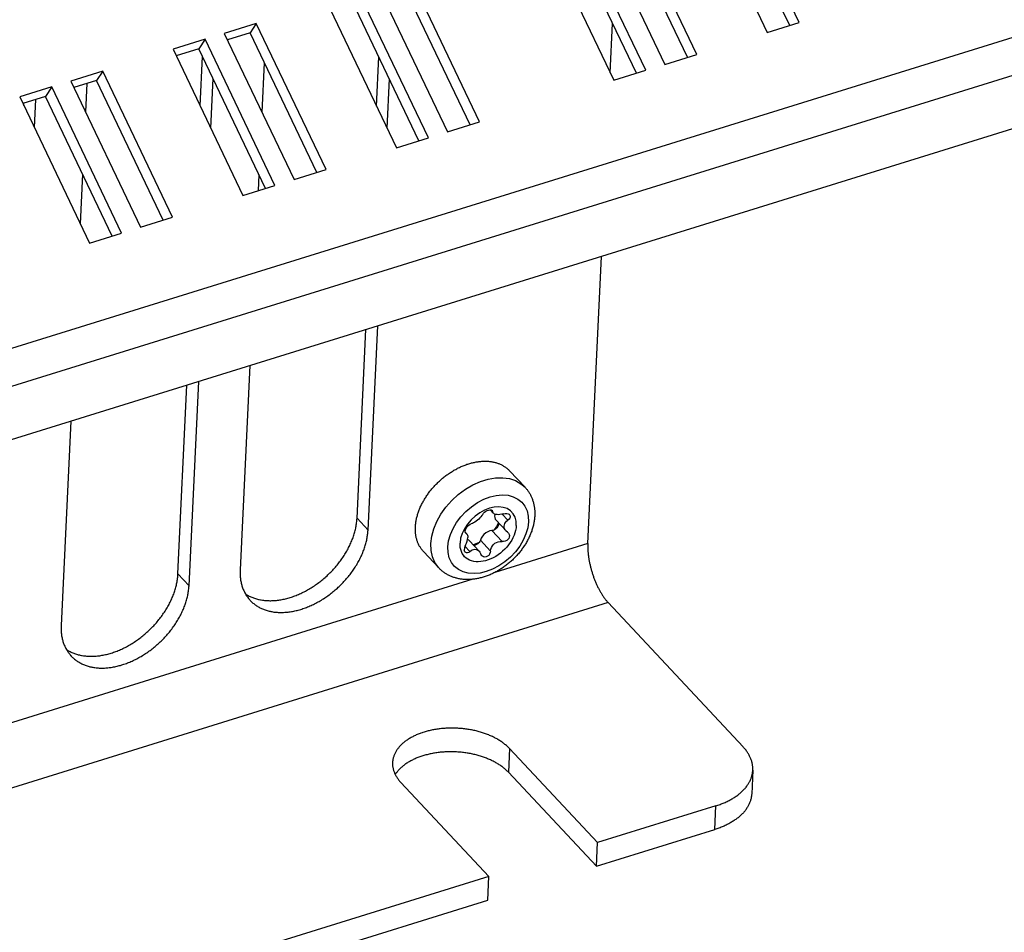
# Model space of a CAD drawing. Extents: x 0 to 594, y 0 to 420.
# Tile 111 of 126: x 547 to 560, y 92 to 104. Entities that reach past the tile are written whole.
import ezdxf

# ---------------------------------------------------------------- set-up
doc = ezdxf.new("R2010")
doc.units = 0
doc.header["$LTSCALE"] = 32.67
doc.layers.get('0').update_dxf_attribs({"linetype": 'CONTINUOUS'})

msp = doc.modelspace()

# ---------------------------------------------------------------- linework, layer by layer
at = {"color": 7, "linetype": 'CONTINUOUS'}
for p, q in [((571.237, 107.678), (509.517, 88.512)), ((571.345, 107.197), (509.625, 88.031)), ((557.301, 104.45), (556.354, 106.432)), ((510.024, 87.434), (570.877, 106.331)), ((555.921, 106.297), (556.867, 104.315)), ((557.173, 104.41), (556.27, 106.303)), ((555.914, 104.019), (554.967, 106.001)), ((555.786, 103.98), (554.883, 105.872)), ((555.22, 103.804), (554.274, 105.786)), ((554.534, 105.866), (555.48, 103.884)), ((553.84, 105.651), (554.787, 103.669)), ((555.093, 103.764), (554.189, 105.656)), ((552.966, 103.104), (552.02, 105.086)), ((551.587, 104.951), (552.533, 102.969)), ((552.839, 103.064), (551.936, 104.957)), ((552.273, 102.888), (551.327, 104.87)), ((550.893, 104.736), (551.839, 102.754)), ((552.146, 102.849), (551.242, 104.741)), ((549.94, 104.44), (549.506, 104.305)), ((549.94, 104.44), (549.855, 104.311)), ((550.886, 102.458), (549.94, 104.44)), ((554.738, 103.77), (554.77, 104.44)), ((556.867, 104.315), (557.301, 104.45)), ((549.506, 104.305), (550.452, 102.323)), ((549.855, 104.311), (549.549, 104.215)), ((550.759, 102.418), (549.855, 104.311)), ((549.246, 104.224), (548.813, 104.09)), ((549.246, 104.224), (549.162, 104.095)), ((550.192, 102.242), (549.246, 104.224)), ((548.813, 104.09), (549.759, 102.108)), ((549.162, 104.095), (548.855, 104)), ((550.065, 102.203), (549.162, 104.095)), ((555.48, 103.884), (555.914, 104.019)), ((549.18, 103.321), (549.212, 103.99)), ((550.048, 103.907), (550.016, 103.238)), ((551.571, 103.316), (551.603, 103.986)), ((547.859, 103.794), (547.426, 103.659)), ((547.859, 103.794), (547.775, 103.664)), ((548.805, 101.812), (547.859, 103.794)), ((554.787, 103.669), (555.22, 103.804)), ((547.426, 103.659), (548.372, 101.677)), ((547.775, 103.664), (547.468, 103.569)), ((547.643, 103.624), (547.625, 103.242)), ((548.678, 101.772), (547.775, 103.664)), ((549.322, 103.022), (549.354, 103.692)), ((551.713, 103.018), (551.745, 103.687)), ((547.166, 103.578), (546.732, 103.444)), ((547.166, 103.578), (547.081, 103.449)), ((548.112, 101.596), (547.166, 103.578)), ((546.732, 103.444), (547.678, 101.462)), ((547.081, 103.449), (546.775, 103.354)), ((546.789, 103.325), (546.79, 103.359)), ((546.931, 103.027), (546.949, 103.408)), ((547.985, 101.557), (547.081, 103.449)), ((552.533, 102.969), (552.966, 103.104)), ((551.839, 102.754), (552.273, 102.888)), ((550.452, 102.323), (550.886, 102.458)), ((547.584, 102.395), (547.553, 101.725)), ((549.976, 102.39), (549.965, 102.172)), ((549.759, 102.108), (550.192, 102.242)), ((548.372, 101.677), (548.805, 101.812)), ((547.678, 101.462), (548.112, 101.596)), ((554.435, 97.389), (554.62, 101.282)), ((551.306, 97.731), (551.427, 100.291)), ((551.455, 97.572), (551.586, 100.34)), ((549.853, 99.802), (549.721, 97.033)), ((548.878, 96.977), (549, 99.537)), ((549.028, 96.818), (549.159, 99.587)), ((547.425, 99.048), (547.294, 96.279)), ((553.584, 98.152), (553.375, 98.375)), ((551.455, 97.572), (551.306, 97.731)), ((553.11, 97.847), (553.153, 97.801)), ((553.124, 97.846), (553.143, 97.826)), ((553.275, 97.788), (553.352, 97.706)), ((553.191, 97.704), (553.326, 97.56)), ((552.772, 97.545), (552.793, 97.522)), ((552.774, 97.538), (552.783, 97.529)), ((552.783, 97.529), (552.777, 97.533)), ((553.134, 97.565), (553.272, 97.416)), ((553.344, 97.544), (553.355, 97.535)), ((552.769, 97.354), (552.837, 97.281)), ((552.829, 97.428), (552.961, 97.287)), ((552.979, 97.437), (553.117, 97.288)), ((554.435, 97.389), (553.173, 96.997)), ((552.415, 97.058), (552.207, 97.281)), ((549.028, 96.818), (548.878, 96.977)), ((552.878, 96.905), (492.927, 78.288)), ((554.711, 96.588), (491.083, 76.83)), ((554.711, 96.588), (556.54, 94.634)), ((553.373, 94.61), (553.358, 94.289)), ((554.566, 93.335), (553.373, 94.61)), ((554.551, 93.014), (553.358, 94.289)), ((553.093, 92.878), (551.9, 94.152)), ((556.17, 93.833), (554.566, 93.335)), ((556.155, 93.512), (556.17, 93.833)), ((554.551, 93.014), (556.155, 93.512)), ((554.551, 93.014), (554.566, 93.335)), ((553.093, 92.878), (497.354, 75.569)), ((553.078, 92.556), (553.093, 92.878)), ((497.339, 75.248), (553.078, 92.556))]:
    msp.add_line(p, q, dxfattribs=at)
for points in [[(552.097, 97.613), (552.098, 97.625), (552.099, 97.636), (552.1, 97.648), (552.101, 97.66), (552.103, 97.672), (552.105, 97.684), (552.107, 97.696), (552.109, 97.709), (552.112, 97.721), (552.114, 97.733), (552.117, 97.745), (552.12, 97.758), (552.124, 97.77), (552.127, 97.782), (552.131, 97.795), (552.135, 97.807), (552.14, 97.819), (552.144, 97.832), (552.149, 97.844), (552.154, 97.857), (552.159, 97.869), (552.164, 97.881), (552.17, 97.894), (552.176, 97.906), (552.182, 97.918), (552.188, 97.93), (552.194, 97.943), (552.201, 97.955), (552.208, 97.967), (552.215, 97.979), (552.222, 97.991), (552.229, 98.003), (552.237, 98.015), (552.244, 98.027), (552.252, 98.039), (552.26, 98.05), (552.269, 98.062), (552.277, 98.074), (552.286, 98.085), (552.295, 98.097), (552.304, 98.108), (552.313, 98.119), (552.322, 98.13), (552.331, 98.141), (552.341, 98.152), (552.351, 98.163), (552.361, 98.174), (552.371, 98.184), (552.381, 98.195), (552.391, 98.205), (552.401, 98.215), (552.412, 98.225), (552.423, 98.235), (552.434, 98.245), (552.444, 98.255), (552.455, 98.265), (552.467, 98.274), (552.478, 98.283), (552.489, 98.292), (552.501, 98.301), (552.512, 98.31), (552.524, 98.319), (552.536, 98.327), (552.548, 98.335), (552.559, 98.344), (552.571, 98.351), (552.584, 98.359), (552.596, 98.367), (552.608, 98.374), (552.62, 98.382), (552.632, 98.389), (552.645, 98.395), (552.657, 98.402), (552.67, 98.409), (552.682, 98.415), (552.695, 98.421), (552.707, 98.427), (552.72, 98.433), (552.733, 98.438), (552.745, 98.443), (552.758, 98.448), (552.771, 98.453), (552.783, 98.458), (552.796, 98.463), (552.809, 98.467), (552.821, 98.471), (552.834, 98.475), (552.847, 98.478), (552.859, 98.482), (552.872, 98.485), (552.884, 98.488), (552.897, 98.49), (552.909, 98.493), (552.922, 98.495), (552.934, 98.497), (552.947, 98.499), (552.959, 98.501), (552.971, 98.502), (552.983, 98.503), (552.996, 98.504), (553.008, 98.505), (553.02, 98.506), (553.032, 98.506), (553.044, 98.506), (553.055, 98.506), (553.067, 98.505), (553.079, 98.505), (553.09, 98.504), (553.101, 98.503), (553.113, 98.501), (553.124, 98.5), (553.135, 98.498), (553.146, 98.496), (553.157, 98.494), (553.167, 98.492), (553.178, 98.489), (553.188, 98.486), (553.199, 98.483), (553.209, 98.48), (553.219, 98.476), (553.229, 98.472), (553.239, 98.468), (553.248, 98.464), (553.258, 98.46), (553.267, 98.455), (553.276, 98.45), (553.285, 98.445), (553.294, 98.44), (553.303, 98.435), (553.311, 98.429), (553.319, 98.423), (553.328, 98.417), (553.336, 98.411), (553.343, 98.405), (553.351, 98.398), (553.358, 98.391), (553.365, 98.384), (553.372, 98.377), (553.375, 98.375)], [(552.306, 97.39), (552.318, 97.488), (552.346, 97.589), (552.388, 97.69), (552.444, 97.789), (552.512, 97.884), (552.591, 97.973), (552.679, 98.054), (552.775, 98.125), (552.875, 98.184), (552.978, 98.23), (553.082, 98.262), (553.184, 98.28), (553.281, 98.282), (553.373, 98.269), (553.456, 98.242), (553.529, 98.2), (553.584, 98.152)], [(553.584, 98.152), (553.591, 98.144), (553.598, 98.136), (553.604, 98.128), (553.611, 98.12), (553.617, 98.111), (553.624, 98.102), (553.63, 98.094), (553.636, 98.085), (553.641, 98.076), (553.647, 98.067), (553.652, 98.057), (553.657, 98.048), (553.662, 98.038), (553.667, 98.028), (553.671, 98.018), (553.676, 98.008), (553.68, 97.998), (553.684, 97.987), (553.687, 97.977), (553.691, 97.966), (553.694, 97.955), (553.697, 97.944), (553.7, 97.933), (553.703, 97.922), (553.705, 97.911), (553.707, 97.899), (553.709, 97.888), (553.711, 97.876), (553.712, 97.864), (553.714, 97.852), (553.715, 97.84), (553.715, 97.828), (553.716, 97.816), (553.716, 97.804), (553.716, 97.792), (553.716, 97.779), (553.715, 97.767)], [(552.538, 97.345), (552.548, 97.426), (552.572, 97.51), (552.608, 97.593), (552.656, 97.674), (552.715, 97.753), (552.783, 97.825), (552.858, 97.889), (552.939, 97.944), (553.024, 97.989), (553.109, 98.021), (553.194, 98.041), (553.276, 98.048), (553.354, 98.043), (553.425, 98.024), (553.487, 97.992), (553.54, 97.949), (553.581, 97.896), (553.611, 97.833), (553.627, 97.762), (553.63, 97.684)], [(553.465, 97.633), (553.463, 97.693), (553.448, 97.747), (553.423, 97.794), (553.387, 97.833), (553.342, 97.862), (553.289, 97.88), (553.23, 97.887), (553.166, 97.883), (553.1, 97.868), (553.034, 97.842), (552.969, 97.806), (552.908, 97.762), (552.852, 97.71), (552.803, 97.651), (552.762, 97.59), (552.732, 97.525), (552.711, 97.46), (552.703, 97.396)], [(549.792, 96.707), (549.799, 96.703), (549.81, 96.696), (549.821, 96.69), (549.832, 96.684), (549.843, 96.678), (549.855, 96.672), (549.867, 96.666), (549.879, 96.661), (549.891, 96.656), (549.903, 96.652), (549.916, 96.647), (549.929, 96.643), (549.941, 96.639), (549.955, 96.636), (549.968, 96.632), (549.981, 96.629), (549.995, 96.627), (550.008, 96.624), (550.022, 96.622), (550.036, 96.62), (550.05, 96.618), (550.065, 96.617), (550.079, 96.616), (550.093, 96.615), (550.108, 96.615), (550.123, 96.614), (550.138, 96.614), (550.152, 96.615), (550.167, 96.615), (550.183, 96.616), (550.198, 96.617), (550.213, 96.619), (550.228, 96.621), (550.244, 96.623), (550.259, 96.625), (550.275, 96.628), (550.29, 96.63), (550.306, 96.634), (550.322, 96.637), (550.337, 96.641), (550.353, 96.645), (550.369, 96.649), (550.385, 96.653), (550.401, 96.658), (550.416, 96.663), (550.432, 96.669), (550.448, 96.674), (550.464, 96.68), (550.48, 96.686), (550.496, 96.693), (550.511, 96.699), (550.527, 96.706), (550.543, 96.713), (550.559, 96.721), (550.574, 96.728), (550.59, 96.736), (550.606, 96.744), (550.621, 96.752), (550.636, 96.761), (550.652, 96.77), (550.667, 96.779), (550.682, 96.788), (550.698, 96.798), (550.713, 96.807), (550.728, 96.817), (550.743, 96.828), (550.757, 96.838), (550.772, 96.848), (550.787, 96.859), (550.801, 96.87), (550.815, 96.881), (550.83, 96.893), (550.844, 96.904), (550.858, 96.916), (550.872, 96.928), (550.885, 96.94), (550.899, 96.952), (550.912, 96.965), (550.925, 96.978), (550.938, 96.99), (550.951, 97.003), (550.964, 97.016), (550.976, 97.03), (550.989, 97.043), (551.001, 97.056), (551.013, 97.07), (551.025, 97.084), (551.036, 97.098), (551.048, 97.112), (551.059, 97.126), (551.07, 97.14), (551.081, 97.155), (551.091, 97.169), (551.101, 97.184), (551.112, 97.198), (551.122, 97.213), (551.131, 97.228), (551.141, 97.243), (551.15, 97.258), (551.159, 97.273), (551.167, 97.288), (551.176, 97.303), (551.184, 97.318), (551.192, 97.334), (551.2, 97.349), (551.207, 97.364), (551.215, 97.38), (551.222, 97.395), (551.228, 97.411), (551.235, 97.426), (551.241, 97.442), (551.247, 97.457), (551.252, 97.473), (551.258, 97.488), (551.263, 97.503), (551.268, 97.519), (551.272, 97.534), (551.277, 97.55), (551.281, 97.565), (551.284, 97.58), (551.288, 97.596), (551.291, 97.611), (551.294, 97.626), (551.296, 97.641), (551.298, 97.656), (551.3, 97.671), (551.302, 97.686), (551.304, 97.701), (551.305, 97.716), (551.306, 97.731)], [(553.715, 97.767), (553.715, 97.754), (553.714, 97.741), (553.712, 97.728), (553.711, 97.715), (553.709, 97.702), (553.707, 97.689), (553.705, 97.676), (553.702, 97.663), (553.7, 97.65), (553.697, 97.637), (553.693, 97.624), (553.69, 97.611), (553.686, 97.598), (553.682, 97.585), (553.678, 97.571), (553.674, 97.558), (553.669, 97.545), (553.664, 97.532), (553.659, 97.519), (553.653, 97.506), (553.648, 97.494), (553.642, 97.481), (553.636, 97.468), (553.63, 97.455), (553.623, 97.442), (553.616, 97.43), (553.61, 97.417), (553.602, 97.405), (553.595, 97.392), (553.588, 97.38), (553.58, 97.368), (553.572, 97.356), (553.564, 97.344), (553.556, 97.332), (553.547, 97.32), (553.539, 97.308), (553.53, 97.296), (553.521, 97.285), (553.512, 97.273), (553.503, 97.262), (553.493, 97.251), (553.483, 97.24), (553.474, 97.229), (553.464, 97.218), (553.454, 97.207), (553.443, 97.197), (553.433, 97.186), (553.422, 97.176), (553.412, 97.166), (553.401, 97.156), (553.39, 97.146), (553.379, 97.136), (553.368, 97.127), (553.356, 97.118), (553.345, 97.108), (553.333, 97.099), (553.322, 97.09), (553.31, 97.082), (553.298, 97.073), (553.286, 97.065), (553.274, 97.056), (553.262, 97.048), (553.25, 97.041), (553.237, 97.033), (553.225, 97.026), (553.212, 97.018), (553.2, 97.011), (553.187, 97.004), (553.174, 96.998), (553.161, 96.991), (553.149, 96.985), (553.136, 96.979), (553.123, 96.973), (553.11, 96.967), (553.097, 96.962), (553.083, 96.957), (553.07, 96.952), (553.057, 96.947), (553.044, 96.942), (553.031, 96.938), (553.017, 96.934), (553.004, 96.93), (552.991, 96.926), (552.977, 96.923), (552.964, 96.92), (552.951, 96.917), (552.938, 96.914), (552.924, 96.912), (552.911, 96.91), (552.898, 96.908), (552.885, 96.906), (552.872, 96.905), (552.859, 96.904), (552.846, 96.903), (552.833, 96.902), (552.82, 96.901), (552.807, 96.901), (552.794, 96.901), (552.782, 96.902), (552.769, 96.902), (552.757, 96.903), (552.744, 96.904), (552.732, 96.905), (552.72, 96.907), (552.708, 96.908), (552.696, 96.91), (552.684, 96.913), (552.673, 96.915), (552.661, 96.918), (552.65, 96.921), (552.639, 96.924), (552.628, 96.927), (552.617, 96.931), (552.606, 96.934), (552.595, 96.938), (552.585, 96.942), (552.574, 96.947), (552.564, 96.951), (552.554, 96.956), (552.544, 96.961), (552.534, 96.966), (552.525, 96.972), (552.515, 96.977), (552.506, 96.983), (552.497, 96.989), (552.488, 96.995), (552.479, 97.001), (552.471, 97.008), (552.462, 97.015), (552.454, 97.021), (552.446, 97.029), (552.438, 97.036), (552.43, 97.043), (552.423, 97.051), (552.415, 97.058)], [(553.01, 97.785), (552.999, 97.768), (552.986, 97.752), (552.971, 97.736), (552.956, 97.721), (552.939, 97.707), (552.922, 97.693), (552.905, 97.681), (552.887, 97.671), (552.871, 97.663), (552.854, 97.657)], [(553.01, 97.785), (553.021, 97.8), (553.036, 97.814), (553.053, 97.826), (553.071, 97.836), (553.09, 97.843), (553.107, 97.847), (553.122, 97.847), (553.133, 97.843), (553.138, 97.84)], [(553.138, 97.84), (553.14, 97.836), (553.143, 97.826)], [(553.153, 97.801), (553.151, 97.804), (553.145, 97.814), (553.143, 97.826)], [(553.29, 97.792), (553.267, 97.786), (553.244, 97.782), (553.223, 97.78), (553.204, 97.781), (553.187, 97.783), (553.172, 97.788), (553.16, 97.795), (553.153, 97.801)], [(553.176, 97.787), (553.175, 97.785), (553.172, 97.761)], [(553.172, 97.761), (553.173, 97.74), (553.18, 97.72), (553.191, 97.704)], [(553.29, 97.792), (553.313, 97.797), (553.335, 97.797), (553.354, 97.793), (553.368, 97.786), (553.375, 97.78)], [(553.384, 97.749), (553.378, 97.734), (553.367, 97.719), (553.352, 97.706)], [(553.375, 97.78), (553.378, 97.776), (553.384, 97.763), (553.384, 97.749)], [(552.207, 97.281), (552.202, 97.286), (552.195, 97.294), (552.189, 97.302), (552.183, 97.309), (552.177, 97.317), (552.171, 97.326), (552.165, 97.334), (552.16, 97.343), (552.155, 97.351), (552.15, 97.36), (552.145, 97.369), (552.14, 97.379), (552.136, 97.388), (552.132, 97.397), (552.128, 97.407), (552.124, 97.417), (552.121, 97.427), (552.118, 97.437), (552.115, 97.447), (552.112, 97.457), (552.109, 97.468), (552.107, 97.478), (552.105, 97.489), (552.103, 97.5), (552.102, 97.51), (552.1, 97.521), (552.099, 97.533), (552.098, 97.544), (552.097, 97.555), (552.097, 97.566), (552.097, 97.578), (552.097, 97.589), (552.097, 97.601), (552.097, 97.613)], [(553.63, 97.684), (553.62, 97.603), (553.596, 97.52), (553.56, 97.436), (553.512, 97.355), (553.453, 97.277), (553.385, 97.205), (553.31, 97.14), (553.229, 97.085), (553.144, 97.041), (553.059, 97.008), (552.974, 96.988), (552.892, 96.981), (552.814, 96.987), (552.743, 97.006), (552.681, 97.037), (552.628, 97.08), (552.587, 97.133), (552.557, 97.197), (552.541, 97.268), (552.538, 97.345)], [(553.465, 97.633), (553.462, 97.601), (553.456, 97.568), (553.447, 97.535), (553.435, 97.501), (553.42, 97.468), (553.403, 97.435), (553.383, 97.403), (553.36, 97.371), (553.335, 97.341), (553.309, 97.312), (553.28, 97.285), (553.25, 97.26), (553.218, 97.236), (553.186, 97.215), (553.152, 97.196), (553.118, 97.18), (553.084, 97.167), (553.05, 97.156), (553.016, 97.149), (552.983, 97.144), (552.95, 97.142), (552.919, 97.143), (552.888, 97.147), (552.86, 97.154), (552.833, 97.165), (552.808, 97.177), (552.786, 97.193), (552.765, 97.211), (552.748, 97.232), (552.733, 97.255), (552.721, 97.28), (552.712, 97.307), (552.706, 97.335), (552.703, 97.365), (552.703, 97.396)], [(552.772, 97.56), (552.777, 97.576), (552.785, 97.592), (552.796, 97.609), (552.809, 97.625), (552.824, 97.639), (552.84, 97.65), (552.854, 97.657)], [(553.214, 97.618), (553.202, 97.601), (553.187, 97.587), (553.17, 97.575), (553.152, 97.568), (553.134, 97.565)], [(553.223, 97.668), (553.198, 97.619), (553.167, 97.574)], [(553.225, 97.653), (553.223, 97.641), (553.219, 97.63), (553.214, 97.618)], [(553.222, 97.67), (553.223, 97.669), (553.225, 97.653)], [(553.301, 97.624), (553.304, 97.642), (553.31, 97.659), (553.32, 97.675), (553.334, 97.691), (553.352, 97.706)], [(553.326, 97.56), (553.315, 97.573), (553.307, 97.588), (553.302, 97.604), (553.301, 97.624)], [(549.858, 96.619), (549.859, 96.618), (549.868, 96.609), (549.877, 96.6), (549.886, 96.592), (549.895, 96.583), (549.905, 96.575), (549.914, 96.567), (549.924, 96.56), (549.935, 96.553), (549.945, 96.546), (549.956, 96.539), (549.967, 96.532), (549.978, 96.526), (549.989, 96.52), (550.001, 96.514), (550.012, 96.509), (550.024, 96.503), (550.036, 96.498), (550.049, 96.494), (550.061, 96.489), (550.074, 96.485), (550.086, 96.481), (550.099, 96.477), (550.113, 96.474), (550.126, 96.471), (550.139, 96.468), (550.153, 96.466), (550.166, 96.463), (550.18, 96.461), (550.194, 96.46), (550.208, 96.458), (550.223, 96.457), (550.237, 96.456), (550.251, 96.455), (550.266, 96.455), (550.281, 96.455), (550.295, 96.455), (550.31, 96.456), (550.325, 96.457), (550.34, 96.458), (550.356, 96.459), (550.371, 96.461), (550.386, 96.462), (550.401, 96.465), (550.417, 96.467), (550.432, 96.47), (550.448, 96.473), (550.463, 96.476), (550.479, 96.48), (550.495, 96.483), (550.51, 96.488), (550.526, 96.492), (550.542, 96.497), (550.558, 96.501), (550.573, 96.507), (550.589, 96.512), (550.605, 96.518), (550.621, 96.524), (550.636, 96.53), (550.652, 96.536), (550.668, 96.543), (550.683, 96.55), (550.699, 96.557), (550.715, 96.565), (550.73, 96.572), (550.746, 96.58), (550.761, 96.588), (550.777, 96.597), (550.792, 96.605), (550.807, 96.614), (550.822, 96.623), (550.838, 96.633), (550.853, 96.642), (550.868, 96.652), (550.882, 96.662), (550.897, 96.672), (550.912, 96.682), (550.926, 96.693), (550.941, 96.704), (550.955, 96.715), (550.969, 96.726), (550.984, 96.737), (550.997, 96.749), (551.011, 96.761), (551.025, 96.773), (551.039, 96.785), (551.052, 96.797), (551.065, 96.809), (551.078, 96.822), (551.091, 96.835), (551.104, 96.848), (551.116, 96.861), (551.129, 96.874), (551.141, 96.887), (551.153, 96.901), (551.165, 96.914), (551.177, 96.928), (551.188, 96.942), (551.199, 96.956), (551.211, 96.97), (551.221, 96.984), (551.232, 96.998), (551.243, 97.013), (551.253, 97.027), (551.263, 97.042), (551.273, 97.057), (551.282, 97.071), (551.291, 97.086), (551.301, 97.101), (551.309, 97.116), (551.318, 97.131), (551.326, 97.146), (551.335, 97.161), (551.342, 97.177), (551.35, 97.192), (551.358, 97.207), (551.365, 97.222), (551.372, 97.238), (551.378, 97.253), (551.385, 97.269), (551.391, 97.284), (551.397, 97.299), (551.402, 97.315), (551.407, 97.33), (551.412, 97.345), (551.417, 97.361), (551.422, 97.376), (551.426, 97.391), (551.43, 97.407), (551.434, 97.422), (551.437, 97.437), (551.44, 97.452), (551.443, 97.467), (551.445, 97.483), (551.448, 97.498), (551.45, 97.513), (551.451, 97.527), (551.453, 97.542), (551.454, 97.557), (551.455, 97.572)], [(552.777, 97.533), (552.775, 97.536), (552.772, 97.546), (552.772, 97.56)], [(552.775, 97.367), (552.789, 97.396), (552.798, 97.423), (552.804, 97.446), (552.807, 97.47)], [(552.783, 97.529), (552.792, 97.523), (552.793, 97.522)], [(552.793, 97.522), (552.799, 97.513), (552.804, 97.502), (552.806, 97.488), (552.807, 97.47)], [(553.134, 97.565), (553.107, 97.56), (553.079, 97.55), (553.052, 97.534), (553.027, 97.514), (553.006, 97.49), (552.99, 97.464), (552.979, 97.437)], [(553.372, 97.496), (553.37, 97.477), (553.363, 97.459), (553.351, 97.443), (553.335, 97.43), (553.315, 97.421), (553.294, 97.416), (553.272, 97.416)], [(553.344, 97.544), (553.328, 97.558), (553.326, 97.56)], [(553.355, 97.535), (553.358, 97.531), (553.368, 97.514), (553.372, 97.496)], [(552.415, 97.058), (552.409, 97.065), (552.361, 97.132), (552.328, 97.21), (552.309, 97.296), (552.306, 97.39)], [(552.775, 97.367), (552.768, 97.353), (552.764, 97.337), (552.761, 97.321), (552.76, 97.306)], [(552.829, 97.428), (552.823, 97.433), (552.803, 97.444)], [(552.961, 97.403), (552.932, 97.389), (552.88, 97.373)], [(552.91, 97.367), (552.892, 97.364), (552.888, 97.364)], [(552.979, 97.437), (552.971, 97.419), (552.96, 97.402), (552.945, 97.387), (552.928, 97.375), (552.91, 97.367)], [(553.117, 97.288), (553.122, 97.314), (553.13, 97.337), (553.142, 97.359), (553.157, 97.377), (553.176, 97.393), (553.197, 97.405), (553.221, 97.414), (553.246, 97.418), (553.272, 97.416)], [(554.435, 97.389), (554.435, 97.379), (554.435, 97.37), (554.434, 97.36), (554.434, 97.35), (554.434, 97.34), (554.435, 97.33), (554.435, 97.32), (554.435, 97.31), (554.436, 97.299), (554.437, 97.289), (554.437, 97.278), (554.438, 97.268), (554.439, 97.257), (554.44, 97.246), (554.441, 97.235), (554.443, 97.224), (554.444, 97.213), (554.446, 97.202), (554.447, 97.191), (554.449, 97.18), (554.451, 97.169), (554.453, 97.158), (554.455, 97.147), (554.457, 97.135), (554.46, 97.124), (554.462, 97.113), (554.465, 97.101), (554.467, 97.09), (554.47, 97.079), (554.473, 97.067), (554.476, 97.056), (554.479, 97.045), (554.482, 97.033), (554.485, 97.022), (554.488, 97.011), (554.492, 96.999), (554.495, 96.988), (554.499, 96.977), (554.503, 96.966), (554.506, 96.955), (554.51, 96.944), (554.514, 96.933), (554.518, 96.922), (554.522, 96.911), (554.527, 96.9), (554.531, 96.889), (554.535, 96.878), (554.54, 96.868), (554.544, 96.857), (554.549, 96.846), (554.553, 96.836), (554.558, 96.826), (554.563, 96.816), (554.568, 96.805), (554.573, 96.795), (554.578, 96.785), (554.583, 96.776), (554.588, 96.766), (554.593, 96.756), (554.598, 96.747), (554.603, 96.738), (554.609, 96.728), (554.614, 96.719), (554.62, 96.71), (554.625, 96.701), (554.63, 96.693), (554.636, 96.684), (554.642, 96.676), (554.647, 96.668), (554.653, 96.66), (554.659, 96.652), (554.664, 96.644), (554.67, 96.636), (554.676, 96.629), (554.681, 96.622), (554.687, 96.615), (554.693, 96.608), (554.699, 96.601), (554.705, 96.595), (554.711, 96.588)], [(552.773, 97.271), (552.769, 97.276), (552.763, 97.289), (552.76, 97.306)], [(552.837, 97.281), (552.821, 97.269), (552.805, 97.262), (552.791, 97.262), (552.779, 97.266), (552.773, 97.271)], [(552.837, 97.281), (552.852, 97.294), (552.868, 97.303), (552.885, 97.31), (552.903, 97.312), (552.921, 97.31), (552.939, 97.303), (552.956, 97.291), (552.96, 97.287)], [(552.96, 97.287), (552.972, 97.272), (552.984, 97.247)], [(552.998, 97.224), (552.993, 97.23), (552.984, 97.247)], [(553.117, 97.288), (553.113, 97.266), (553.104, 97.246), (553.091, 97.229), (553.075, 97.216), (553.058, 97.208), (553.039, 97.206), (553.022, 97.208), (553.006, 97.217), (552.998, 97.224)], [(547.365, 95.954), (547.372, 95.95), (547.382, 95.943), (547.393, 95.936), (547.405, 95.93), (547.416, 95.924), (547.428, 95.918), (547.439, 95.913), (547.452, 95.908), (547.464, 95.903), (547.476, 95.898), (547.489, 95.894), (547.501, 95.889), (547.514, 95.886), (547.527, 95.882), (547.541, 95.879), (547.554, 95.876), (547.568, 95.873), (547.581, 95.87), (547.595, 95.868), (547.609, 95.866), (547.623, 95.865), (547.637, 95.863), (547.652, 95.862), (547.666, 95.861), (547.681, 95.861), (547.695, 95.861), (547.71, 95.861), (547.725, 95.861), (547.74, 95.862), (547.755, 95.863), (547.771, 95.864), (547.786, 95.865), (547.801, 95.867), (547.817, 95.869), (547.832, 95.871), (547.848, 95.874), (547.863, 95.877), (547.879, 95.88), (547.894, 95.883), (547.91, 95.887), (547.926, 95.891), (547.942, 95.895), (547.958, 95.9), (547.973, 95.905), (547.989, 95.91), (548.005, 95.915), (548.021, 95.92), (548.037, 95.926), (548.053, 95.932), (548.068, 95.939), (548.084, 95.945), (548.1, 95.952), (548.116, 95.959), (548.131, 95.967), (548.147, 95.974), (548.163, 95.982), (548.178, 95.99), (548.194, 95.999), (548.209, 96.007), (548.225, 96.016), (548.24, 96.025), (548.255, 96.034), (548.27, 96.044), (548.286, 96.054), (548.301, 96.064), (548.315, 96.074), (548.33, 96.084), (548.345, 96.095), (548.359, 96.106), (548.374, 96.117), (548.388, 96.128), (548.402, 96.139), (548.417, 96.151), (548.431, 96.162), (548.444, 96.174), (548.458, 96.186), (548.471, 96.199), (548.485, 96.211), (548.498, 96.224), (548.511, 96.237), (548.524, 96.25), (548.537, 96.263), (548.549, 96.276), (548.562, 96.289), (548.574, 96.303), (548.586, 96.316), (548.597, 96.33), (548.609, 96.344), (548.62, 96.358), (548.632, 96.372), (548.643, 96.387), (548.653, 96.401), (548.664, 96.415), (548.674, 96.43), (548.684, 96.445), (548.694, 96.459), (548.704, 96.474), (548.713, 96.489), (548.723, 96.504), (548.732, 96.519), (548.74, 96.534), (548.749, 96.549), (548.757, 96.565), (548.765, 96.58), (548.773, 96.595), (548.78, 96.611), (548.787, 96.626), (548.794, 96.641), (548.801, 96.657), (548.808, 96.672), (548.814, 96.688), (548.82, 96.703), (548.825, 96.719), (548.831, 96.734), (548.836, 96.75), (548.841, 96.765), (548.845, 96.781), (548.849, 96.796), (548.853, 96.811), (548.857, 96.827), (548.86, 96.842), (548.864, 96.857), (548.866, 96.872), (548.869, 96.888), (548.871, 96.903), (548.873, 96.918), (548.875, 96.933), (548.876, 96.948), (548.878, 96.962), (548.878, 96.977)], [(549.721, 97.033), (549.72, 97.019), (549.72, 97.004), (549.72, 96.99), (549.721, 96.976), (549.721, 96.961), (549.722, 96.947), (549.723, 96.933), (549.725, 96.92), (549.726, 96.906), (549.728, 96.892), (549.731, 96.879), (549.733, 96.866), (549.736, 96.853), (549.739, 96.84), (549.743, 96.827), (549.746, 96.814), (549.75, 96.802), (549.755, 96.789), (549.759, 96.777), (549.764, 96.765), (549.769, 96.753), (549.774, 96.742), (549.78, 96.73), (549.786, 96.719), (549.792, 96.708), (549.798, 96.697), (549.805, 96.687), (549.812, 96.676), (549.819, 96.666), (549.827, 96.656), (549.834, 96.646), (549.842, 96.636), (549.851, 96.627), (549.858, 96.619)], [(547.431, 95.865), (547.432, 95.864), (547.44, 95.855), (547.449, 95.846), (547.458, 95.838), (547.468, 95.83), (547.477, 95.822), (547.487, 95.814), (547.497, 95.806), (547.508, 95.799), (547.518, 95.792), (547.529, 95.785), (547.54, 95.779), (547.551, 95.772), (547.562, 95.766), (547.574, 95.76), (547.585, 95.755), (547.597, 95.75), (547.609, 95.745), (547.621, 95.74), (547.634, 95.735), (547.647, 95.731), (547.659, 95.727), (547.672, 95.724), (547.685, 95.72), (547.699, 95.717), (547.712, 95.714), (547.726, 95.712), (547.739, 95.71), (547.753, 95.708), (547.767, 95.706), (547.781, 95.704), (547.795, 95.703), (547.81, 95.702), (547.824, 95.702), (547.839, 95.701), (547.854, 95.701), (547.868, 95.702), (547.883, 95.702), (547.898, 95.703), (547.913, 95.704), (547.928, 95.705), (547.944, 95.707), (547.959, 95.709), (547.974, 95.711), (547.99, 95.713), (548.005, 95.716), (548.021, 95.719), (548.036, 95.722), (548.052, 95.726), (548.067, 95.73), (548.083, 95.734), (548.099, 95.738), (548.115, 95.743), (548.13, 95.748), (548.146, 95.753), (548.162, 95.758), (548.178, 95.764), (548.193, 95.77), (548.209, 95.776), (548.225, 95.782), (548.241, 95.789), (548.256, 95.796), (548.272, 95.803), (548.287, 95.811), (548.303, 95.818), (548.319, 95.826), (548.334, 95.835), (548.349, 95.843), (548.365, 95.852), (548.38, 95.86), (548.395, 95.87), (548.41, 95.879), (548.425, 95.888), (548.44, 95.898), (548.455, 95.908), (548.47, 95.918), (548.485, 95.929), (548.499, 95.939), (548.514, 95.95), (548.528, 95.961), (548.542, 95.972), (548.556, 95.984), (548.57, 95.995), (548.584, 96.007), (548.598, 96.019), (548.611, 96.031), (548.625, 96.043), (548.638, 96.056), (548.651, 96.068), (548.664, 96.081), (548.677, 96.094), (548.689, 96.107), (548.702, 96.12), (548.714, 96.133), (548.726, 96.147), (548.738, 96.161), (548.75, 96.174), (548.761, 96.188), (548.772, 96.202), (548.783, 96.216), (548.794, 96.23), (548.805, 96.245), (548.815, 96.259), (548.826, 96.274), (548.836, 96.288), (548.845, 96.303), (548.855, 96.318), (548.864, 96.333), (548.873, 96.347), (548.882, 96.362), (548.891, 96.378), (548.899, 96.393), (548.907, 96.408), (548.915, 96.423), (548.923, 96.438), (548.93, 96.453), (548.937, 96.469), (548.944, 96.484), (548.951, 96.499), (548.957, 96.515), (548.964, 96.53), (548.969, 96.546), (548.975, 96.561), (548.98, 96.576), (548.985, 96.592), (548.99, 96.607), (548.995, 96.622), (548.999, 96.638), (549.003, 96.653), (549.006, 96.668), (549.01, 96.683), (549.013, 96.699), (549.016, 96.714), (549.018, 96.729), (549.02, 96.744), (549.022, 96.759), (549.024, 96.774), (549.026, 96.788), (549.027, 96.803), (549.028, 96.818)], [(547.294, 96.279), (547.293, 96.265), (547.293, 96.25), (547.293, 96.236), (547.293, 96.222), (547.294, 96.208), (547.295, 96.194), (547.296, 96.18), (547.297, 96.166), (547.299, 96.152), (547.301, 96.139), (547.303, 96.125), (547.306, 96.112), (547.309, 96.099), (547.312, 96.086), (547.315, 96.073), (547.319, 96.061), (547.323, 96.048), (547.327, 96.036), (547.332, 96.024), (547.337, 96.012), (547.342, 96), (547.347, 95.988), (547.353, 95.977), (547.359, 95.965), (547.365, 95.954), (547.371, 95.943), (547.378, 95.933), (547.385, 95.922), (547.392, 95.912), (547.399, 95.902), (547.407, 95.892), (547.415, 95.883), (547.423, 95.873), (547.431, 95.865)], [(553.373, 94.61), (553.365, 94.618), (553.357, 94.627), (553.349, 94.635), (553.34, 94.643), (553.331, 94.651), (553.321, 94.659), (553.312, 94.667), (553.302, 94.675), (553.292, 94.682), (553.282, 94.69), (553.272, 94.697), (553.261, 94.705), (553.25, 94.712), (553.239, 94.719), (553.228, 94.726), (553.216, 94.733), (553.204, 94.74), (553.193, 94.746), (553.18, 94.753), (553.168, 94.759), (553.156, 94.765), (553.143, 94.772), (553.13, 94.777), (553.117, 94.783), (553.104, 94.789), (553.091, 94.794), (553.077, 94.8), (553.063, 94.805), (553.05, 94.81), (553.036, 94.815), (553.022, 94.82), (553.007, 94.825), (552.993, 94.829), (552.979, 94.833), (552.964, 94.838), (552.949, 94.842), (552.934, 94.845), (552.919, 94.849), (552.904, 94.853), (552.889, 94.856), (552.874, 94.859), (552.859, 94.862), (552.843, 94.865), (552.828, 94.868), (552.813, 94.87), (552.797, 94.873), (552.781, 94.875), (552.766, 94.877), (552.75, 94.879), (552.734, 94.88), (552.718, 94.882), (552.703, 94.883), (552.687, 94.884), (552.671, 94.885), (552.655, 94.886), (552.639, 94.887), (552.623, 94.887), (552.607, 94.887), (552.591, 94.887), (552.576, 94.887), (552.56, 94.887), (552.544, 94.887), (552.528, 94.886), (552.512, 94.885), (552.497, 94.884), (552.481, 94.883), (552.466, 94.882), (552.45, 94.88), (552.435, 94.878), (552.419, 94.877), (552.404, 94.875), (552.389, 94.872), (552.373, 94.87), (552.358, 94.867), (552.343, 94.865), (552.329, 94.862), (552.314, 94.859), (552.299, 94.855), (552.285, 94.852), (552.27, 94.849), (552.256, 94.845), (552.242, 94.841), (552.228, 94.837), (552.214, 94.833), (552.2, 94.828), (552.187, 94.824), (552.173, 94.819), (552.16, 94.814), (552.147, 94.809), (552.134, 94.804), (552.122, 94.799), (552.109, 94.794), (552.097, 94.788), (552.084, 94.782), (552.072, 94.776), (552.061, 94.77), (552.049, 94.764), (552.038, 94.758), (552.027, 94.752), (552.016, 94.745), (552.005, 94.739), (551.994, 94.732), (551.984, 94.725), (551.974, 94.718), (551.964, 94.711), (551.955, 94.704), (551.945, 94.696), (551.936, 94.689), (551.927, 94.681), (551.919, 94.673), (551.91, 94.666), (551.902, 94.658), (551.894, 94.65), (551.887, 94.642), (551.879, 94.634), (551.872, 94.625), (551.866, 94.617), (551.859, 94.609), (551.853, 94.6), (551.847, 94.592), (551.841, 94.583), (551.836, 94.574), (551.831, 94.565), (551.826, 94.557), (551.821, 94.548), (551.817, 94.539), (551.813, 94.53), (551.809, 94.521), (551.806, 94.511), (551.803, 94.502), (551.8, 94.493), (551.797, 94.484), (551.795, 94.475), (551.793, 94.465), (551.791, 94.456), (551.79, 94.447), (551.789, 94.437), (551.788, 94.428), (551.788, 94.422)], [(553.358, 94.289), (553.35, 94.297), (553.342, 94.305), (553.333, 94.314), (553.325, 94.322), (553.315, 94.33), (553.306, 94.338), (553.297, 94.346), (553.287, 94.353), (553.277, 94.361), (553.267, 94.369), (553.256, 94.376), (553.246, 94.383), (553.235, 94.391), (553.224, 94.398), (553.212, 94.405), (553.201, 94.412), (553.189, 94.418), (553.177, 94.425), (553.165, 94.431), (553.153, 94.438), (553.14, 94.444), (553.128, 94.45), (553.115, 94.456), (553.102, 94.462), (553.089, 94.468), (553.075, 94.473), (553.062, 94.479), (553.048, 94.484), (553.034, 94.489), (553.02, 94.494), (553.006, 94.499), (552.992, 94.503), (552.978, 94.508), (552.963, 94.512), (552.949, 94.516), (552.934, 94.52), (552.919, 94.524), (552.904, 94.528), (552.889, 94.531), (552.874, 94.535), (552.859, 94.538), (552.844, 94.541), (552.828, 94.544), (552.813, 94.546), (552.797, 94.549), (552.782, 94.551), (552.766, 94.554), (552.75, 94.556), (552.735, 94.557), (552.719, 94.559), (552.703, 94.56), (552.687, 94.562), (552.671, 94.563), (552.656, 94.564), (552.64, 94.565), (552.624, 94.565), (552.608, 94.566), (552.592, 94.566), (552.576, 94.566), (552.56, 94.566), (552.545, 94.566), (552.529, 94.565), (552.513, 94.565), (552.497, 94.564), (552.482, 94.563), (552.466, 94.562), (552.45, 94.56), (552.435, 94.559), (552.419, 94.557), (552.404, 94.555), (552.389, 94.553), (552.373, 94.551), (552.358, 94.549), (552.343, 94.546), (552.328, 94.543), (552.313, 94.54), (552.299, 94.537), (552.284, 94.534), (552.269, 94.531), (552.255, 94.527), (552.241, 94.523), (552.227, 94.52), (552.213, 94.516), (552.199, 94.511), (552.185, 94.507), (552.172, 94.502), (552.158, 94.498), (552.145, 94.493), (552.132, 94.488), (552.119, 94.483), (552.106, 94.478), (552.094, 94.472), (552.081, 94.467), (552.069, 94.461), (552.057, 94.455), (552.045, 94.449), (552.034, 94.443), (552.022, 94.437), (552.011, 94.43), (552, 94.424), (551.99, 94.417), (551.979, 94.41), (551.969, 94.404), (551.959, 94.397), (551.949, 94.389), (551.939, 94.382), (551.93, 94.375), (551.921, 94.367), (551.912, 94.36), (551.903, 94.352), (551.895, 94.344), (551.887, 94.336), (551.879, 94.328), (551.872, 94.32), (551.864, 94.312), (551.857, 94.304), (551.85, 94.296), (551.844, 94.287), (551.838, 94.279), (551.832, 94.27), (551.826, 94.262), (551.824, 94.259)], [(556.672, 94.317), (556.672, 94.325), (556.672, 94.335), (556.672, 94.346), (556.672, 94.356), (556.671, 94.366), (556.67, 94.377), (556.668, 94.387), (556.667, 94.397), (556.665, 94.407), (556.662, 94.418), (556.66, 94.428), (556.657, 94.438), (556.654, 94.448), (556.65, 94.458), (556.647, 94.469), (556.643, 94.479), (556.638, 94.489), (556.634, 94.499), (556.629, 94.509), (556.624, 94.519), (556.618, 94.529), (556.612, 94.538), (556.606, 94.548), (556.6, 94.558), (556.594, 94.568), (556.587, 94.577), (556.58, 94.587), (556.572, 94.596), (556.564, 94.606), (556.557, 94.615), (556.548, 94.624), (556.54, 94.634)], [(551.788, 94.422), (551.787, 94.418), (551.787, 94.409), (551.787, 94.399), (551.788, 94.39), (551.788, 94.38), (551.789, 94.371), (551.791, 94.362), (551.792, 94.352), (551.794, 94.343), (551.796, 94.333), (551.799, 94.324), (551.802, 94.314), (551.805, 94.305), (551.808, 94.296), (551.812, 94.286), (551.816, 94.277), (551.82, 94.268), (551.824, 94.259), (551.829, 94.249), (551.834, 94.24), (551.839, 94.231), (551.845, 94.222), (551.851, 94.213), (551.857, 94.204), (551.864, 94.196), (551.87, 94.187), (551.877, 94.178), (551.884, 94.169), (551.892, 94.161), (551.9, 94.152)], [(556.672, 94.317), (556.657, 93.994), (556.656, 93.983), (556.655, 93.973), (556.654, 93.963), (556.652, 93.953), (556.65, 93.943), (556.648, 93.933), (556.645, 93.922), (556.643, 93.912), (556.64, 93.902), (556.636, 93.892), (556.633, 93.883), (556.629, 93.873), (556.624, 93.863), (556.62, 93.853), (556.615, 93.843), (556.61, 93.834), (556.605, 93.824), (556.599, 93.815), (556.593, 93.805), (556.587, 93.796), (556.58, 93.786), (556.574, 93.777), (556.567, 93.768), (556.559, 93.759), (556.552, 93.75), (556.544, 93.741), (556.536, 93.732), (556.527, 93.724), (556.519, 93.715), (556.51, 93.706), (556.501, 93.698), (556.491, 93.69), (556.482, 93.681), (556.472, 93.673), (556.462, 93.665), (556.451, 93.657), (556.441, 93.65), (556.43, 93.642), (556.419, 93.634), (556.408, 93.627), (556.396, 93.62), (556.384, 93.613), (556.372, 93.606), (556.36, 93.599), (556.348, 93.592), (556.335, 93.585), (556.323, 93.579), (556.31, 93.572), (556.296, 93.566), (556.283, 93.56), (556.269, 93.554), (556.256, 93.548), (556.242, 93.543), (556.228, 93.537), (556.213, 93.532), (556.199, 93.527), (556.185, 93.522), (556.17, 93.517), (556.155, 93.512)], [(556.17, 93.833), (556.185, 93.838), (556.2, 93.843), (556.214, 93.848), (556.229, 93.853), (556.243, 93.859), (556.257, 93.864), (556.271, 93.87), (556.285, 93.875), (556.298, 93.881), (556.312, 93.887), (556.325, 93.894), (556.338, 93.9), (556.351, 93.907), (556.363, 93.913), (556.376, 93.92), (556.388, 93.927), (556.4, 93.934), (556.411, 93.941), (556.423, 93.948), (556.434, 93.956), (556.445, 93.963), (556.456, 93.971), (556.467, 93.979), (556.477, 93.987), (556.487, 93.995), (556.497, 94.003), (556.507, 94.011), (556.516, 94.019), (556.525, 94.028), (556.534, 94.036), (556.543, 94.045), (556.551, 94.054), (556.559, 94.062), (556.567, 94.071), (556.575, 94.08), (556.582, 94.089), (556.589, 94.099), (556.596, 94.108), (556.602, 94.117), (556.608, 94.126), (556.614, 94.136), (556.62, 94.145), (556.625, 94.155), (556.63, 94.165), (556.635, 94.174), (556.64, 94.184), (556.644, 94.194), (556.648, 94.204), (556.652, 94.214), (556.655, 94.224), (556.658, 94.234), (556.661, 94.244), (556.663, 94.254), (556.665, 94.264), (556.667, 94.274), (556.669, 94.284), (556.67, 94.295), (556.671, 94.305), (556.672, 94.315)]]:
    msp.add_lwpolyline(points, dxfattribs=at)

doc.saveas('drawing.dxf')
